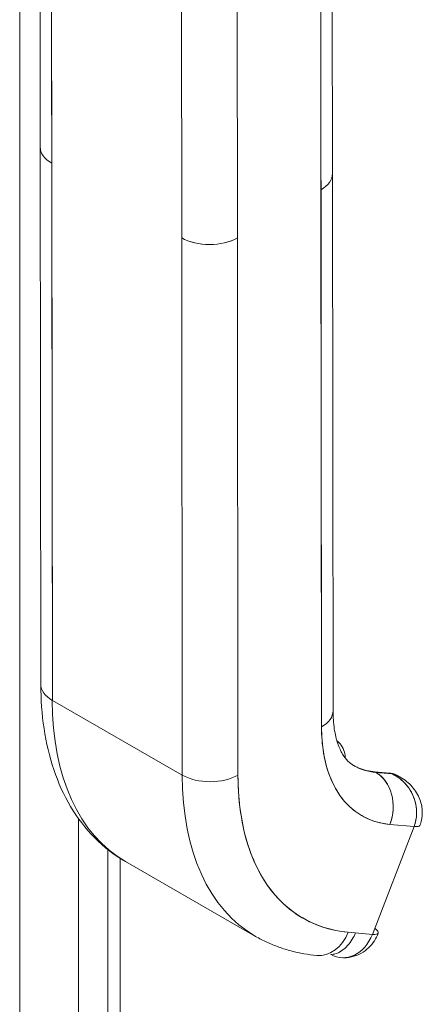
# Model space of a CAD drawing. Header units: inches. Extents: x 15 to 424, y 13 to 263.
# Tile 105 of 125: x 398.9 to 399.94, y 126.71 to 129.27. Entities that reach past the tile are written whole.
import ezdxf

# ---------------------------------------------------------------- set-up
doc = ezdxf.new("R2010")
doc.units = ezdxf.units.IN
doc.header["$LTSCALE"] = 26
doc.header["$MEASUREMENT"] = 0
doc.layers.add('Visible (ANSI)', color=7, linetype='Continuous', lineweight=5)
doc.layers.add('Visible Narrow (ANSI)', color=7, linetype='Continuous', lineweight=5)

msp = doc.modelspace()

# ---------------------------------------------------------------- linework, layer by layer
at = {"layer": 'Visible (ANSI)'}
for p, q in [((398.949, 128.9401), (398.9483, 129.5966)), ((398.9782, 129.5551), (398.979, 128.8985)), ((398.9805, 127.5028), (398.9782, 129.5551)), ((399.7086, 128.8713), (399.7079, 129.5276)), ((399.6779, 129.4862), (399.6802, 127.434)), ((399.6787, 128.8296), (399.6779, 129.4862)), ((399.3167, 128.7045), (399.316, 129.361)), ((399.4608, 129.3611), (399.4615, 128.7046)), ((398.949, 128.9397), (398.9505, 127.5444)), ((398.979, 128.8985), (398.9805, 127.5028)), ((399.7086, 128.8713), (399.7102, 127.4757)), ((399.6802, 127.434), (399.6787, 128.8296)), ((399.3167, 128.7045), (399.3183, 127.3088)), ((399.3183, 127.3088), (399.3167, 128.7045)), ((399.4615, 128.7046), (399.463, 127.3089)), ((399.463, 127.3089), (399.4615, 128.7046)), ((399.3183, 127.3088), (398.9805, 127.5028)), ((398.9805, 127.5028), (399.3183, 127.3088)), ((399.6828, 127.386), (399.6828, 127.386)), ((399.8586, 127.3136), (399.8167, 127.3174)), ((399.7068, 127.2937), (399.7068, 127.2938)), ((399.8209, 127.3161), (399.8628, 127.3122)), ((399.8217, 127.3157), (399.8209, 127.3161)), ((399.8628, 127.3122), (399.8209, 127.3161)), ((399.8635, 127.3118), (399.8217, 127.3157)), ((399.8217, 127.3157), (399.8635, 127.3118)), ((399.8635, 127.3118), (399.8628, 127.3122)), ((399.8628, 127.3122), (399.8635, 127.3118)), ((399.8838, 127.3041), (399.8776, 127.3076)), ((399.7161, 127.2751), (399.7161, 127.2751)), ((399.7183, 127.2712), (399.7183, 127.2713)), ((399.7203, 127.2679), (399.7203, 127.2679)), ((399.9207, 127.1749), (399.8123, 126.8949)), ((399.853, 127.1812), (399.853, 127.1812)), ((399.8579, 127.1807), (399.9207, 127.1749)), ((399.9207, 127.1749), (399.8579, 127.1807)), ((399.1249, 127.115), (399.1249, 113.1315)), ((399.171, 127.0838), (399.5087, 126.8898)), ((399.4067, 126.9835), (399.4067, 126.9835)), ((399.8123, 126.8949), (399.7496, 126.9006))]:
    msp.add_line(p, q, dxfattribs=at)
for centre, major_axis, ratio, start_param, end_param in [((399.6664, 129.0874), (0.0171, 0), 0.57511, 0.792311, 0.792356), ((399.6664, 129.0874), (-0.0171, 0), 0.57511, 3.933904, 3.933949), ((399.6543, 129.1082), (-0.017, 0.0296), 0.578093, 3.842953, 3.84321), ((399.6544, 129.0384), (-0.017, 0.0296), 0.578093, 4.017186, 4.017443), ((399.6665, 129.0176), (-0.0171, 0), 0.575131, 3.933886, 3.933931), ((399.6665, 129.0176), (0.0171, 0), 0.575131, 0.792294, 0.792338), ((399.0514, 128.9402), (0.1024, 0.0001), 0.575112, 2.356808, 2.356833), ((399.0514, 128.9401), (-0.1024, -0.0001), 0.575338, 5.498604, 5.498611), ((399.0514, 128.9402), (-0.1024, -0.0001), 0.575125, 0, 0.784748), ((399.0514, 128.9402), (-0.1024, -0.0001), 0.575125, 0.000005, 0.784765), ((399.6063, 128.8712), (0.1024, 0.0001), 0.575125, 5.497172, 6.283185), ((399.6063, 128.8712), (0.1024, 0.0001), 0.575125, 5.497154, 6.283191), ((399.3891, 128.7461), (-0.1024, -0.0001), 0.575125, 0.784781, 2.355552), ((399.3891, 128.7461), (0.1024, 0.0001), 0.575125, 3.926357, 5.497154), ((399.0529, 127.5445), (-0.1024, -0.0001), 0.575125, 0, 0.784765), ((399.0529, 127.5445), (-0.1024, -0.0001), 0.575125, 0.000002, 0.784765), ((399.6247, 127.8738), (-0.4538, -0.79), 0.578826, 5.495213, 6.283185), ((399.6247, 127.8738), (-0.4538, -0.79), 0.578826, 5.495213, 6.283185), ((399.6078, 127.4755), (0.1024, 0.0001), 0.575125, 5.497154, 6.283185), ((399.6078, 127.4755), (0.1024, 0.0001), 0.575125, 5.497156, 6.283185), ((400.0349, 127.6382), (-0.2498, -0.435), 0.578826, 5.495213, 6.542411), ((399.9504, 127.6867), (-0.2068, -0.3601), 0.578826, 5.91066, 5.91077), ((399.9618, 127.6802), (-0.1989, -0.3462), 0.578826, 0.002124, 0.259226), ((399.9625, 127.6798), (-0.1989, -0.3462), 0.578826, 0, 0.259226), ((399.8153, 127.3014), (0.0015, 0.016), 0.788206, 5.936638, 6.283185), ((399.8153, 127.3014), (0.0015, 0.016), 0.788206, 5.936638, 6.283185), ((399.3907, 127.3505), (-0.1024, -0.0001), 0.575125, 0.784765, 2.355561), ((399.3907, 127.3505), (0.1024, 0.0001), 0.575125, 3.926357, 5.497151), ((399.9625, 127.6798), (-0.4538, -0.79), 0.578826, 5.495213, 6.283185), ((399.9625, 127.6798), (-0.4538, -0.79), 0.578826, 5.495213, 6.283185), ((400.0349, 127.6382), (-0.4028, -0.7013), 0.578826, 5.495213, 6.542411), ((399.8153, 127.3014), (0.0015, 0.016), 0.788206, 0.306229, 0.357972), ((399.8153, 127.3014), (0.0015, 0.016), 0.788206, 0.306229, 0.357972), ((399.7855, 127.2223), (0.0094, 0.1019), 0.788206, 4.365844, 5.936638), ((399.7855, 127.2223), (0.0094, 0.1019), 0.788206, 4.365841, 5.936638), ((399.8571, 127.2976), (0.0015, 0.016), 0.788206, 5.936638, 6.283185), ((399.8571, 127.2976), (0.0015, 0.016), 0.788206, 5.936638, 6.283185), ((399.8266, 127.2189), (0.051, 0.0888), 0.578826, 0, 0.259186), ((399.8266, 127.2189), (0.051, 0.0888), 0.578826, 0, 0.259226), ((399.8266, 127.2189), (0.051, 0.0888), 0.578826, 6.225491, 6.227923), ((399.8266, 127.2189), (0.051, 0.0888), 0.578826, 6.225388, 6.227923), ((399.8266, 127.2189), (0.051, 0.0888), 0.578826, 5.942931, 5.943697), ((399.8266, 127.2189), (0.051, 0.0888), 0.578826, 5.942881, 5.943647), ((399.6117, 127.5932), (-0.2536, -0.4414), 0.578824, 6.169135, 6.169136), ((399.8724, 127.2027), (-0.0636, 0.0246), 0.20901, 2.508336, 3.141642), ((399.7641, 126.9226), (0.0636, -0.0246), 0.209026, 5.649742, 6.916663), ((399.6772, 126.9422), (-0.0094, -0.1019), 0.788206, 0, 1.224246), ((399.7399, 126.9365), (-0.0094, -0.102), 0.788195, 5.936895, 7.507268)]:
    msp.add_ellipse(centre, major_axis=major_axis, ratio=ratio, start_param=start_param, end_param=end_param, dxfattribs=at)
for points, knots in [([(399.171, 127.0838), (399.1416, 127.1007), (399.1145, 127.1216), (399.0666, 127.1699), (399.0457, 127.1973), (399.0103, 127.2568), (398.9958, 127.289), (398.9729, 127.3568), (398.9644, 127.3925), (398.9533, 127.4666), (398.9506, 127.505), (398.9505, 127.5444)], [5.4952134, 5.4952134, 5.4952134, 5.4952134, 5.6528078, 5.6528078, 5.8104022, 5.8104022, 5.9679965, 5.9679965, 6.1255909, 6.1255909, 6.2831853, 6.2831853, 6.2831853, 6.2831853]), ([(399.7102, 127.4757), (399.7102, 127.4587), (399.7114, 127.4431), (399.7156, 127.4147), (399.7187, 127.4021), (399.7261, 127.3802), (399.7304, 127.371), (399.7394, 127.3558), (399.7441, 127.3498), (399.7537, 127.3402), (399.7585, 127.3366), (399.7636, 127.3336)], [0, 0, 0, 0, 0.1575944, 0.1575944, 0.3151888, 0.3151888, 0.4727831, 0.4727831, 0.6303775, 0.6303775, 0.7879719, 0.7879719, 0.7879719, 0.7879719]), ([(399.8579, 127.1807), (399.84, 127.1824), (399.8233, 127.1863), (399.8075, 127.1925), (399.7917, 127.1987), (399.7769, 127.2072), (399.7636, 127.2179), (399.7502, 127.2286), (399.7383, 127.2414), (399.7279, 127.2561), (399.7176, 127.2709), (399.7088, 127.2876), (399.7017, 127.306), (399.6946, 127.3245), (399.6892, 127.3447), (399.6856, 127.3661), (399.682, 127.3875), (399.6802, 127.4101), (399.6802, 127.434)], [0, 0, 0, 0, 0.166667, 0.166667, 0.166667, 0.333333, 0.333333, 0.333333, 0.5, 0.5, 0.5, 0.666667, 0.666667, 0.666667, 0.833333, 0.833333, 0.833333, 1, 1, 1, 1]), ([(399.7421, 127.3528), (399.7418, 127.3581), (399.741, 127.3632), (399.7378, 127.3748), (399.735, 127.3811), (399.7281, 127.3909), (399.7245, 127.3946), (399.7203, 127.3977)], [3.2137345, 3.2137345, 3.2137345, 3.2137345, 3.4049363, 3.4049363, 3.6672504, 3.6672504, 3.866282, 3.866282, 3.866282, 3.866282]), ([(399.7633, 127.3338), (399.7664, 127.332), (399.7695, 127.3304), (399.7761, 127.3274), (399.7795, 127.326), (399.7865, 127.3235), (399.7901, 127.3224), (399.7975, 127.3205), (399.8012, 127.3196), (399.8089, 127.3183), (399.8128, 127.3178), (399.8167, 127.3174)], [0.7902399, 0.7902399, 0.7902399, 0.7902399, 0.839817, 0.839817, 0.8916622, 0.8916622, 0.9435073, 0.9435073, 0.9953524, 0.9953524, 1.0471976, 1.0471976, 1.0471976, 1.0471976]), ([(399.463, 127.3089), (399.4631, 127.2703), (399.466, 127.2339), (399.4718, 127.1994), (399.4776, 127.1649), (399.4863, 127.1324), (399.4977, 127.1027), (399.5092, 127.0729), (399.5233, 127.046), (399.54, 127.0223), (399.5567, 126.9985), (399.5759, 126.9779), (399.5974, 126.9607), (399.6189, 126.9435), (399.6427, 126.9297), (399.6681, 126.9197), (399.6935, 126.9096), (399.7206, 126.9033), (399.7496, 126.9006)], [0, 0, 0, 0, 0.166667, 0.166667, 0.166667, 0.333333, 0.333333, 0.333333, 0.5, 0.5, 0.5, 0.666667, 0.666667, 0.666667, 0.833333, 0.833333, 0.833333, 1, 1, 1, 1]), ([(399.8586, 127.3136), (399.8599, 127.3134), (399.8612, 127.3133), (399.8639, 127.3128), (399.8652, 127.3125), (399.8678, 127.3118), (399.8691, 127.3114), (399.8716, 127.3105), (399.8728, 127.31), (399.8753, 127.3089), (399.8765, 127.3083), (399.8776, 127.3076)], [2.0943951, 2.0943951, 2.0943951, 2.0943951, 2.1462402, 2.1462402, 2.1980854, 2.1980854, 2.2499305, 2.2499305, 2.3017756, 2.3017756, 2.3536207, 2.3536207, 2.3536207, 2.3536207]), ([(399.8635, 127.3118), (399.8705, 127.3099), (399.8769, 127.3077), (399.8829, 127.3046), (399.8835, 127.3042), (399.8842, 127.3039), (399.8848, 127.3035)], [0, 0, 0, 0, 0.1383828, 0.1383828, 0.1383828, 0.1533724, 0.1533724, 0.1533724, 0.1533724]), ([(399.9207, 127.1749), (399.9227, 127.1804), (399.9243, 127.1859), (399.9254, 127.1916), (399.926, 127.1943), (399.9264, 127.197), (399.9267, 127.1997), (399.9275, 127.2068), (399.9277, 127.2141), (399.927, 127.2214), (399.9269, 127.2228), (399.9267, 127.2242), (399.9265, 127.2256), (399.9253, 127.2343), (399.9231, 127.243), (399.9197, 127.2514), (399.9197, 127.2516), (399.9196, 127.2518), (399.9195, 127.252), (399.9162, 127.2602), (399.912, 127.2681), (399.9068, 127.2754), (399.906, 127.2766), (399.9052, 127.2778), (399.9043, 127.2789), (399.8996, 127.285), (399.8943, 127.2908), (399.8883, 127.2959), (399.887, 127.297), (399.8857, 127.298), (399.8843, 127.2991), (399.8782, 127.3038), (399.8713, 127.3079), (399.8635, 127.3118)], [0, 0, 0, 0, 0.11341, 0.11341, 0.11341, 0.166667, 0.166667, 0.166667, 0.306793, 0.306793, 0.306793, 0.333333, 0.333333, 0.333333, 0.5, 0.5, 0.5, 0.503847, 0.503847, 0.503847, 0.666667, 0.666667, 0.666667, 0.692711, 0.692711, 0.692711, 0.833333, 0.833333, 0.833333, 0.863655, 0.863655, 0.863655, 1, 1, 1, 1]), ([(399.8635, 127.3118), (399.872, 127.3079), (399.8799, 127.3029), (399.887, 127.2969), (399.8942, 127.291), (399.9006, 127.2841), (399.9061, 127.2765), (399.9115, 127.269), (399.916, 127.2608), (399.9194, 127.2523), (399.9228, 127.2438), (399.9252, 127.235), (399.9264, 127.2262), (399.9277, 127.2173), (399.9277, 127.2085), (399.9267, 127.1999), (399.9257, 127.1912), (399.9237, 127.1828), (399.9207, 127.1749)], [0, 0, 0, 0, 0.166667, 0.166667, 0.166667, 0.333333, 0.333333, 0.333333, 0.5, 0.5, 0.5, 0.666667, 0.666667, 0.666667, 0.833333, 0.833333, 0.833333, 1, 1, 1, 1]), ([(399.8848, 127.3035), (399.8963, 127.2969), (399.9069, 127.2884), (399.9243, 127.2687), (399.9315, 127.2572), (399.9401, 127.2343), (399.9422, 127.2227), (399.9422, 127.201), (399.9405, 127.1906), (399.9368, 127.18), (399.9364, 127.179), (399.936, 127.178)], [0, 0, 0, 0, 0.116878, 0.116878, 0.2324426, 0.2324426, 0.3331214, 0.3331214, 0.4235075, 0.4235075, 0.4324657, 0.4324657, 0.4324657, 0.4324657]), ([(399.6678, 126.8403), (399.6566, 126.8413), (399.6454, 126.8428), (399.6232, 126.8467), (399.6123, 126.849), (399.5906, 126.8547), (399.5799, 126.858), (399.5589, 126.8656), (399.5486, 126.8698), (399.5283, 126.8791), (399.5184, 126.8842), (399.5087, 126.8898)], [5.2359878, 5.2359878, 5.2359878, 5.2359878, 5.2878329, 5.2878329, 5.339678, 5.339678, 5.3915231, 5.3915231, 5.4433683, 5.4433683, 5.4952134, 5.4952134, 5.4952134, 5.4952134]), ([(399.7687, 126.8989), (399.7663, 126.8932), (399.7635, 126.8877), (399.7602, 126.8824), (399.7565, 126.8763), (399.7522, 126.8706), (399.7476, 126.8656), (399.743, 126.8606), (399.738, 126.8562), (399.733, 126.8527), (399.728, 126.8492), (399.7229, 126.8466), (399.7179, 126.8449), (399.713, 126.8433), (399.7082, 126.8427), (399.7038, 126.8431)], [0.0265075, 0.0265075, 0.0265075, 0.0265075, 0.2, 0.2, 0.2, 0.4, 0.4, 0.4, 0.6, 0.6, 0.6, 0.8, 0.8, 0.8, 1, 1, 1, 1]), ([(399.8277, 126.898), (399.8251, 126.8911), (399.8217, 126.8845), (399.8134, 126.8718), (399.8085, 126.8657), (399.7968, 126.8546), (399.7902, 126.8496), (399.7752, 126.8414), (399.7668, 126.8381), (399.7491, 126.8343), (399.7398, 126.8337), (399.7306, 126.8345)], [6.282314, 6.282314, 6.282314, 6.282314, 6.527126, 6.527126, 6.771939, 6.771939, 7.016752, 7.016752, 7.261565, 7.261565, 7.506377, 7.506377, 7.506377, 7.506377])]:
    msp.add_open_spline(points, degree=3, knots=knots, dxfattribs=at)
msp.add_open_spline([(399.8848, 127.3035), (399.8783, 127.3072), (399.8712, 127.31), (399.8635, 127.3118)], degree=3, dxfattribs=at)
at = {"layer": 'Visible Narrow (ANSI)'}
for p, q in [((398.8956, 112.9913), (398.8956, 152.8468)), ((399.0488, 127.1953), (399.0488, 113.2702)), ((399.1566, 127.0925), (399.1566, 113.0404))]:
    msp.add_line(p, q, dxfattribs=at)

doc.saveas('drawing.dxf')
